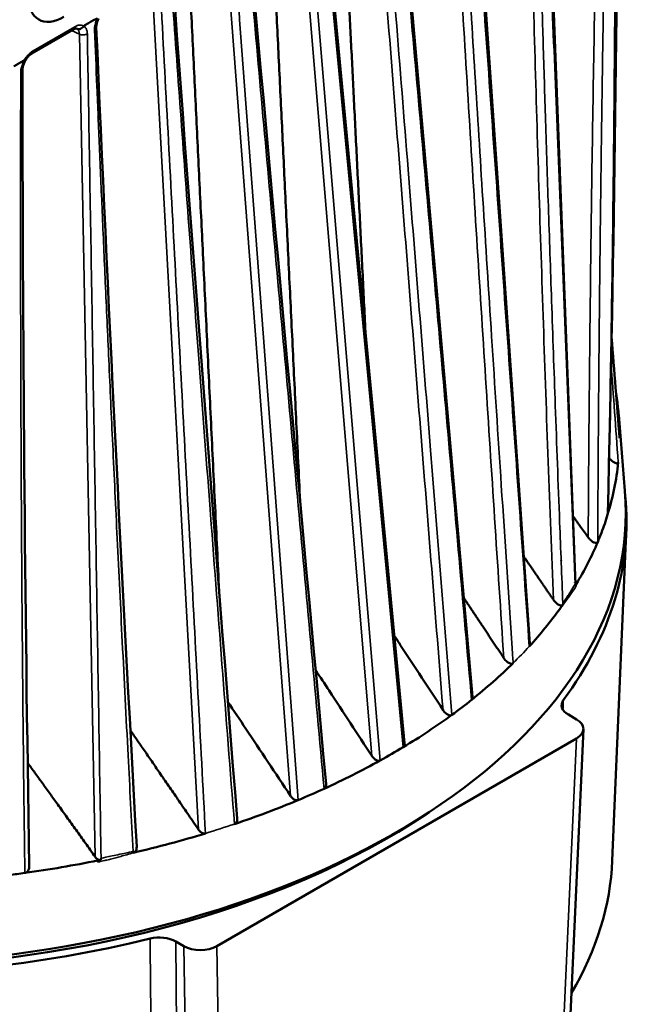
# Model space of a CAD drawing. Header units: millimetres. Extents: x 30 to 1646, y 30 to 1265.
# Tile 61 of 137: x 263 to 317, y 922 to 1007. Entities that reach past the tile are written whole.
import ezdxf

# ---------------------------------------------------------------- set-up
doc = ezdxf.new("R2010")
doc.units = ezdxf.units.MM
doc.header["$LTSCALE"] = 6
doc.layers.add('Visible (ISO)', color=7, linetype='Continuous', lineweight=50)
doc.layers.add('Visible Narrow (ISO)', color=7, linetype='Continuous', lineweight=35)

msp = doc.modelspace()

# ---------------------------------------------------------------- linework, layer by layer
at = {"layer": 'Visible (ISO)'}
for p, q in [((308.0875, 1028.6115), (310.7488, 958.4607)), ((301.8452, 1024.977), (306.8286, 953.3669)), ((295.5265, 1021.3408), (301.9031, 948.8311)), ((289.1364, 1017.6476), (296.0494, 944.8311)), ((264.0124, 1004.1285), (267.5849, 1006.191)), ((267.881, 1006.2391), (267.881, 1006.2391)), ((312.9173, 991.5739), (312.918, 991.565)), ((314.4698, 973.0463), (315.0043, 966.5289)), ((312.716, 970.5276), (312.7174, 970.5257)), ((313.6244, 969.3491), (313.6245, 969.349)), ((311.8777, 967.2988), (311.8772, 967.2995)), ((312.6868, 966.1168), (312.6853, 966.1191)), ((304.6141, 963.3492), (304.6154, 963.3474)), ((313.9215, 934.7546), (315.126, 962.909)), ((308.6693, 961.8868), (308.6689, 961.8873)), ((287.2907, 961.0583), (287.2911, 961.0506)), ((301.0232, 957.5118), (301.0237, 957.511)), ((304.2146, 957.8162), (304.2145, 957.8164)), ((305.0771, 956.4023), (305.0757, 956.4045)), ((305.1047, 955.9882), (305.1045, 955.9726)), ((294.9835, 954.3615), (294.9842, 954.3604)), ((298.8412, 954.1569), (298.8412, 954.157)), ((288.1656, 951.476), (288.1661, 951.4752)), ((310.1411, 947.2875), (310.8482, 946.8793)), ((295.8382, 945.3695), (295.8365, 945.3724)), ((309.9698, 913.5002), (311.4327, 946.0335)), ((310.8472, 945.2467), (279.9054, 927.3824)), ((278.571, 943.7581), (278.5693, 943.761)), ((289.0352, 941.9907), (289.0345, 941.9919)), ((269.8484, 941.352), (269.8479, 941.3527)), ((277.0776, 927.3819), (276.3705, 927.7901))]:
    msp.add_line(p, q, dxfattribs=at)
for centre, major_axis, ratio, start_param, end_param in [((266.7637, 1010.8064), (-2.1757, -3.7684), 0.5771727, 5.4979296, 7.0684403), ((247.6468, 971.2198), (66.8978, 0), 0.5773503, 0.1425402, 0.1425445), ((247.6466, 971.2198), (66.8981, 0), 0.5773503, 0.0134333, 0.0953518), ((247.6466, 971.2198), (66.8981, 0), 0.5773503, 6.2785314, 6.2966186), ((247.6466, 971.2198), (66.8981, 0), 0.5773503, 6.1079501, 6.2248714), ((247.6466, 964.6878), (-67.4331, 0), 0.5773503, 0.1964544, 3.1889009), ((247.6466, 963.8713), (67.5, 0), 0.5773503, 5.8793383, 6.3409603), ((247.6466, 971.2198), (66.8981, 0), 0.5773503, 5.9476658, 6.0453921), ((247.6466, 963.8713), (57.5796, 0), 0.5773503, 6.0962171, 6.0962261), ((247.6466, 963.8713), (-67.5, 0), 0.5773503, 0.1791996, 1.9746469), ((247.6466, 971.2198), (66.8981, 0), 0.5773503, 5.7965883, 5.8883207), ((247.6466, 971.2198), (66.8981, 0), 0.5773503, 5.65644, 5.7538768), ((247.6502, 963.8703), (-57.5755, 0), 0.5773503, 2.6818146, 2.6818171), ((247.6464, 977.0768), (58.902, 0), 0.5773503, 5.2605416, 5.2605527), ((247.6466, 971.2197), (-66.8981, 0), 0.5773503, 2.4726809, 2.5145073), ((311.5576, 948.1037), (-2.0019, -0.0006), 0.5768717, 5.8790915, 7.0676224), ((247.6466, 971.2198), (66.8981, 0), 0.5773503, 5.5189395, 5.6142724), ((309.432, 946.0629), (2.0014, 0.0008), 0.5769986, 5.4975495, 7.0677023), ((247.6466, 977.0766), (58.9016, 0), 0.5773503, 5.0976, 5.0976271), ((247.6456, 971.2034), (66.8995, 0.0179), 0.5771755, 5.4769006, 5.5183868), ((247.6466, 971.2198), (66.8981, 0), 0.5773503, 5.3813263, 5.4765242), ((247.6466, 971.2196), (-66.8981, 0), 0.5773503, 2.1978329, 2.2397336), ((247.6466, 971.2198), (66.8981, 0), 0.5773503, 5.2416874, 5.3391064), ((247.6466, 963.8713), (66.5, 0), 0.5773503, 3.8542045, 5.5705735), ((247.6466, 971.2198), (66.8981, 0), 0.5773503, 5.0970578, 5.1989581), ((247.6466, 971.2198), (66.8981, 0), 0.5773503, 4.9501822, 5.0476861), ((247.6466, 935.6997), (66.2951, 0), 0.5773503, 5.9555, 6.2584901), ((274.9568, 926.9723), (-2.0003, -0.0006), 0.577829, 3.9272231, 5.115676), ((278.4917, 928.1995), (-2.0002, -0.0008), 0.5777019, 0.785356, 2.3555179)]:
    msp.add_ellipse(centre, major_axis=major_axis, ratio=ratio, start_param=start_param, end_param=end_param, dxfattribs=at)
for points in [[(314.4938, 1033.29), (314.3655, 1010.2668), (314.0802, 987.3402), (313.5355, 964.5875)], [(282.6779, 1013.9217), (284.8584, 989.7439), (287.0711, 965.5483), (289.3058, 941.3411)], [(276.1501, 1010.1606), (277.8939, 986.279), (279.7362, 962.3432), (281.6544, 938.3642)], [(269.5436, 1006.3608), (269.5436, 1006.3612), (269.5436, 1006.3616), (269.5436, 1006.362)], [(269.5436, 1006.3608), (270.5413, 982.9835), (271.7042, 959.5097), (273.0162, 935.9439)], [(262.4595, 1003.0173), (262.5587, 1003.0745), (262.757, 1003.192), (263.0537, 1003.3614), (263.2526, 1003.4784), (263.3502, 1003.5347)], [(263.1939, 1002.7158), (263.1939, 1002.7159), (263.1939, 1002.716), (263.1939, 1002.7161)], [(263.1942, 1002.7159), (263.207, 980.0129), (263.3931, 957.1967), (263.7772, 934.2444)], [(313.8598, 979.72), (314.0884, 976.8312), (314.3163, 973.9426), (314.5434, 971.0544)], [(314.5434, 971.0544), (314.5438, 971.0495), (314.544, 971.0447), (314.5439, 971.0401)], [(313.5201, 964.4861), (313.4394, 964.2196), (313.2681, 963.6974), (312.9823, 962.9069), (312.7733, 962.3874), (312.6639, 962.1246)], [(313.5201, 964.4861), (313.5295, 964.5168), (313.5346, 964.5508), (313.5355, 964.5875)], [(313.5252, 964.7082), (313.5251, 964.7086), (313.525, 964.7089), (313.525, 964.7093)], [(312.6622, 962.1217), (312.6627, 962.1226), (312.6632, 962.1235), (312.6639, 962.1246)], [(310.7074, 958.6392), (310.7085, 958.6364), (310.7096, 958.6334), (310.7107, 958.6305)], [(310.74, 958.3772), (310.7338, 958.3669), (310.7275, 958.3565), (310.7215, 958.3463)], [(309.3987, 956.3646), (309.398, 956.3637), (309.3974, 956.3629), (309.3968, 956.362)], [(301.7561, 949.2462), (301.7558, 949.2468), (301.7554, 949.2474), (301.7551, 949.248)], [(301.8167, 948.5558), (301.8212, 948.5594), (301.8256, 948.563), (301.8301, 948.5666)], [(295.9221, 944.4813), (295.9284, 944.485), (295.9345, 944.4887), (295.9406, 944.4925)], [(293.9342, 943.3343), (293.9426, 943.3388), (293.951, 943.3433), (293.9592, 943.348)], [(286.8816, 939.9363), (286.8872, 939.9386), (286.8929, 939.9409), (286.8986, 939.9432)], [(269.9447, 934.8031), (269.9247, 934.799), (269.9048, 934.795), (269.8849, 934.7911)]]:
    msp.add_open_spline(points, degree=3, dxfattribs=at)
for points, weights in [([(290.7262, 1019.5517), (291.6839, 1000.4291), (292.6932, 980.1829)], [1.00013889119, 1.00076312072, 1.00062432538]), ([(284.6339, 1016.0343), (285.8088, 991.7342), (287.0686, 965.6559)], [1.00012566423, 1.00093193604, 1.0005025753]), ([(277.5053, 1011.9186), (278.7564, 985.9572), (280.1075, 957.9078)], [1.00015960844, 1.00104748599, 1.0004450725]), ([(269.703, 998.6652), (269.7034, 998.6563), (269.7039, 998.6474)], [1.00051226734, 1.00051249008, 1.00051271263]), ([(309.3062, 966.0726), (309.3079, 966.0703), (309.3095, 966.068)], [1.05094556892, 1.05092438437, 1.05090319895]), ([(310.5247, 964.373), (311.1773, 963.4607), (311.8457, 962.5221)], [1.03534938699, 1.0271558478, 1.01883745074]), ([(306.3054, 960.887), (307.5455, 959.0784), (308.849, 957.1687)], [1.05855521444, 1.03962128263, 1.02030085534]), ([(309.5217, 960.5457), (309.5199, 960.5486), (309.518, 960.5515)], [1.0290328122, 1.02905815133, 1.0290834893]), ([(301.1575, 957.31), (302.8126, 954.8238), (304.5897, 952.1485)], [1.08369806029, 1.0531118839, 1.02203503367]), ([(272.4673, 945.9594), (275.2313, 941.9542), (278.3443, 937.3904)], [1.10939657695, 1.06411967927, 1.01653812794]), ([(263.638, 943.1428), (266.3856, 939.369), (269.4475, 935.0652)], [1.09032127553, 1.05364397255, 1.01419380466])]:
    msp.add_rational_spline(points, weights, degree=2, dxfattribs=at)
for points, knots in [([(268.4661, 1006.484), (268.5973, 1006.5596), (268.861, 1006.71), (269.255, 1006.9385), (269.5169, 1007.089), (269.6488, 1007.1651)], [0.0006081, 0.0006081, 0.0006081, 0.0006081, 0.33333333, 0.66666667, 0.99994075, 0.99994075, 0.99994075, 0.99994075]), ([(269.7374, 1007.1262), (269.6872, 1007.0279), (269.6447, 1006.9244), (269.5822, 1006.725), (269.561, 1006.6264), (269.5433, 1006.474), (269.5411, 1006.4146), (269.5433, 1006.362)], [0, 0, 0, 0, 0.03312305, 0.03312305, 0.06571579, 0.06571579, 0.088615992, 0.088615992, 0.088615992, 0.088615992]), ([(267.8341, 1006.2655), (267.8336, 1006.2657), (267.8265, 1006.2711), (267.7712, 1006.2658), (267.7435, 1006.2604), (267.6745, 1006.2371), (267.6312, 1006.2177), (267.5848, 1006.191)], [0, 0, 0, 0, 0.040291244, 0.040291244, 0.062557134, 0.062557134, 0.08632126, 0.08632126, 0.08632126, 0.08632126]), ([(267.881, 1006.2391), (267.8906, 1006.2347), (267.9106, 1006.2266), (267.9316, 1006.2204), (267.9709, 1006.2108), (268.0005, 1006.2074), (268.0859, 1006.2077), (268.1426, 1006.2197), (268.2527, 1006.2657), (268.3052, 1006.2993), (268.3971, 1006.3823), (268.4363, 1006.4301), (268.4661, 1006.484)], [-0.007969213, -0.007969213, -0.007969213, -0.007969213, -0.004058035, 0, 0, 0.01061569, 0.01061569, 0.029898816, 0.029898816, 0.049185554, 0.049185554, 0.067610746, 0.067610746, 0.067610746, 0.067610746]), ([(264.0124, 1004.1285), (263.9539, 1004.0946), (263.889, 1004.048), (263.7609, 1003.9355), (263.6963, 1003.8686), (263.5676, 1003.7121), (263.5029, 1003.6187), (263.447, 1003.5218)], [0, 0, 0, 0, 0.030023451, 0.030023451, 0.059826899, 0.059826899, 0.093368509, 0.093368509, 0.093368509, 0.093368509]), ([(263.4472, 1003.5216), (263.39, 1003.4242), (263.3398, 1003.3208), (263.2627, 1003.1218), (263.234, 1003.0233), (263.2009, 1002.854), (263.1937, 1002.7794), (263.1938, 1002.7162)], [0, 0, 0, 0, 0.033911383, 0.033911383, 0.066847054, 0.066847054, 0.095894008, 0.095894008, 0.095894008, 0.095894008]), ([(314.5386, 971.7386), (314.5371, 971.8052), (314.5182, 971.8728), (314.4837, 971.9505), (314.4775, 971.9635), (314.4708, 971.9765)], [-0.195608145, -0.195608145, -0.195608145, -0.195608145, -0.15653618, -0.15653618, -0.148640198, -0.148640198, -0.148640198, -0.148640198]), ([(313.6449, 969.3265), (313.6691, 969.3002), (313.6922, 969.2763), (313.7751, 969.1937), (313.8419, 969.1344), (314.0137, 969.0005), (314.0987, 968.954), (314.2175, 968.9011), (314.2692, 968.8849), (314.3525, 968.882), (314.3779, 968.8922), (314.4043, 968.9108), (314.4129, 968.9202), (314.4266, 968.9448), (314.4296, 968.9581), (314.431, 968.9688)], [-0.043152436, -0.043152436, -0.043152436, -0.043152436, -0.041108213, -0.041108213, -0.035281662, -0.035281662, -0.025600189, -0.025600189, -0.017471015, -0.017471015, -0.010340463, -0.010340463, -0.005773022, -0.005773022, -0.000541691, -0.000541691, -0.000541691, -0.000541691]), ([(312.6622, 962.1217), (312.6533, 962.1017), (312.6384, 962.0803), (312.5877, 962.0508), (312.5589, 962.0437), (312.4918, 962.0413), (312.443, 962.0474), (312.3255, 962.0947), (312.2506, 962.1307), (312.0913, 962.2512), (312.0352, 962.3042), (311.9218, 962.4202), (311.8738, 962.4834), (311.8457, 962.5221)], [0.00061042, 0.00061042, 0.00061042, 0.00061042, 0.011161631, 0.011161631, 0.020376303, 0.020376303, 0.03096581, 0.03096581, 0.038396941, 0.038396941, 0.043678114, 0.043678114, 0.053064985, 0.053064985, 0.053064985, 0.053064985]), ([(310.815, 958.502), (310.8005, 958.4765), (310.7854, 958.4516), (310.7602, 958.4102), (310.7501, 958.3937), (310.74, 958.3772)], [-0.028663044, -0.028663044, -0.028663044, -0.028663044, -0.014948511, -0.014948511, -0.005853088, -0.005853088, -0.005853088, -0.005853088]), ([(310.7488, 958.4607), (310.7495, 958.4398), (310.7485, 958.42), (310.744, 958.3932), (310.7422, 958.385), (310.74, 958.3772)], [0.073367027, 0.073367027, 0.073367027, 0.073367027, 0.080879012, 0.080879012, 0.084330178, 0.084330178, 0.084330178, 0.084330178]), ([(309.6686, 956.7457), (309.6592, 956.7337), (309.6493, 956.723), (309.6256, 956.7046), (309.612, 956.6974), (309.5679, 956.6808), (309.5336, 956.677), (309.4426, 956.684), (309.3845, 956.7037), (309.2679, 956.7607), (309.1842, 956.8089), (309.0213, 956.9574), (308.9309, 957.0481), (308.849, 957.1687)], [0.000088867, 0.000088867, 0.000088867, 0.000088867, 0.007064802, 0.007064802, 0.014179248, 0.014179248, 0.028669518, 0.028669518, 0.050754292, 0.050754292, 0.072612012, 0.072612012, 0.084920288, 0.084920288, 0.084920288, 0.084920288]), ([(309.6686, 956.7457), (309.6242, 956.6807), (309.5789, 956.6166), (309.4887, 956.4898), (309.4438, 956.4272), (309.3987, 956.3646)], [-0.072233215, -0.072233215, -0.072233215, -0.072233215, -0.036250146, -0.036250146, -0.001015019, -0.001015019, -0.001015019, -0.001015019]), ([(295.1719, 954.0743), (295.3541, 953.7966), (295.5363, 953.5188), (295.7185, 953.2411), (296.3259, 952.3153), (296.9332, 951.3896), (297.5404, 950.4638), (298.1477, 949.538), (298.7549, 948.6123), (299.3621, 947.6865)], [0.23332882, 0.23332882, 0.23332882, 0.23332882, 0.33333333, 0.33333333, 0.33333333, 0.66666667, 0.66666667, 0.66666667, 1, 1, 1, 1]), ([(306.8286, 953.3669), (306.8297, 953.3515), (306.83, 953.3363), (306.8284, 953.291), (306.8237, 953.2621), (306.8067, 953.2111), (306.7945, 953.1888), (306.7789, 953.1704)], [0.067751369, 0.067751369, 0.067751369, 0.067751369, 0.072836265, 0.072836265, 0.083385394, 0.083385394, 0.093799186, 0.093799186, 0.093799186, 0.093799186]), ([(305.3907, 951.7178), (305.3775, 951.7061), (305.3565, 951.6887), (305.2953, 951.6683), (305.266, 951.6646), (305.1957, 951.6667), (305.1425, 951.6759), (305.019, 951.7317), (304.9432, 951.7729), (304.7672, 951.923), (304.6702, 952.0268), (304.5897, 952.1485)], [0.000074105, 0.000074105, 0.000074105, 0.000074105, 0.007141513, 0.007141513, 0.012543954, 0.012543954, 0.019704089, 0.019704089, 0.024911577, 0.024911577, 0.029801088, 0.029801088, 0.029801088, 0.029801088]), ([(288.4051, 951.1111), (288.7905, 950.5238), (289.1759, 949.9364), (289.5613, 949.3491), (290.1748, 948.4142), (290.7882, 947.4793), (291.4016, 946.5444), (292.015, 945.6095), (292.6283, 944.6746), (293.2416, 943.7397)], [0.12391466, 0.12391466, 0.12391466, 0.12391466, 0.33333333, 0.33333333, 0.33333333, 0.66666667, 0.66666667, 0.66666667, 1, 1, 1, 1]), ([(301.8301, 948.5666), (301.8461, 948.5819), (301.8597, 948.6001), (301.8838, 948.6458), (301.8932, 948.6743), (301.906, 948.7445), (301.9068, 948.7878), (301.903, 948.8312)], [-0.093588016, -0.093588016, -0.093588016, -0.093588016, -0.084776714, -0.084776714, -0.074150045, -0.074150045, -0.060390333, -0.060390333, -0.060390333, -0.060390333]), ([(280.856, 948.3985), (281.3682, 947.6306), (281.8848, 946.8555), (282.4058, 946.0734), (283.0331, 945.1316), (283.6668, 944.1795), (284.307, 943.2172), (284.9473, 942.2548), (285.5939, 941.2821), (286.247, 940.2992)], [0.05649322, 0.05649322, 0.05649322, 0.05649322, 0.33333333, 0.33333333, 0.33333333, 0.66666667, 0.66666667, 0.66666667, 1, 1, 1, 1]), ([(300.1279, 947.2679), (300.108, 947.2532), (300.085, 947.2421), (300.0313, 947.228), (300.0031, 947.2255), (299.934, 947.2286), (299.8798, 947.2382), (299.7542, 947.2968), (299.6798, 947.3392), (299.509, 947.4917), (299.4271, 947.5871), (299.3621, 947.6865)], [0.000067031, 0.000067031, 0.000067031, 0.000067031, 0.009730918, 0.009730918, 0.019042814, 0.019042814, 0.032045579, 0.032045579, 0.041559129, 0.041559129, 0.05062335, 0.05062335, 0.05062335, 0.05062335]), ([(295.9406, 944.4925), (295.9579, 944.5051), (295.9734, 944.5203), (296.0047, 944.561), (296.0188, 944.5881), (296.0501, 944.677), (296.0554, 944.7467), (296.0505, 944.8186), (296.05, 944.8248), (296.0494, 944.8311)], [-0.092868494, -0.092868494, -0.092868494, -0.092868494, -0.084926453, -0.084926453, -0.074334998, -0.074334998, -0.053152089, -0.053152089, -0.051161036, -0.051161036, -0.051161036, -0.051161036]), ([(293.9342, 943.3343), (293.9158, 943.3266), (293.8961, 943.3212), (293.8455, 943.3136), (293.8135, 943.3141), (293.7161, 943.3287), (293.6491, 943.3566), (293.5169, 943.4345), (293.4441, 943.4949), (293.3277, 943.619), (293.2813, 943.6794), (293.2416, 943.7397)], [0.288386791, 0.288386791, 0.288386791, 0.288386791, 0.295585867, 0.295585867, 0.306177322, 0.306177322, 0.327360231, 0.327360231, 0.353936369, 0.353936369, 0.374921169, 0.374921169, 0.374921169, 0.374921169]), ([(289.1336, 940.92), (289.1588, 940.9317), (289.1823, 940.9477), (289.2252, 940.9895), (289.2432, 941.0136), (289.2784, 941.0769), (289.2991, 941.1298), (289.3096, 941.2445), (289.3109, 941.2881), (289.3059, 941.3411)], [-0.19897655, -0.19897655, -0.19897655, -0.19897655, -0.16114927, -0.16114927, -0.12465821, -0.12465821, -0.07326384, -0.07326384, -0.05121702, -0.05121702, -0.05121702, -0.05121702]), ([(286.8816, 939.9363), (286.8574, 939.9285), (286.8318, 939.9239), (286.7727, 939.9213), (286.7389, 939.9248), (286.6377, 939.9485), (286.5704, 939.9821), (286.4412, 940.0704), (286.3722, 940.1361), (286.2892, 940.2387), (286.2673, 940.2687), (286.247, 940.2992)], [0.284492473, 0.284492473, 0.284492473, 0.284492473, 0.293115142, 0.293115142, 0.303741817, 0.303741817, 0.324995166, 0.324995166, 0.351443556, 0.351443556, 0.361737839, 0.361737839, 0.361737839, 0.361737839]), ([(281.4257, 937.8823), (281.4463, 937.8894), (281.4785, 937.9028), (281.5405, 937.9533), (281.564, 937.9802), (281.6087, 938.0487), (281.6343, 938.1033), (281.655, 938.2283), (281.6606, 938.2884), (281.6544, 938.3642)], [-0.26549052, -0.26549052, -0.26549052, -0.26549052, -0.2028863, -0.2028863, -0.15440214, -0.15440214, -0.09037639, -0.09037639, -0.05592926, -0.05592926, -0.05592926, -0.05592926]), ([(278.9271, 937.0816), (278.9227, 937.0862), (278.9205, 937.0855), (278.887, 937.0761), (278.8538, 937.0723), (278.7858, 937.0745), (278.7511, 937.0806), (278.6488, 937.1115), (278.5829, 937.1494), (278.4601, 937.2453), (278.3969, 937.3141), (278.3443, 937.3903)], [0.276810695, 0.276810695, 0.276810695, 0.276810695, 0.277534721, 0.277534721, 0.288083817, 0.288083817, 0.298632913, 0.298632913, 0.319731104, 0.319731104, 0.345559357, 0.345559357, 0.345559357, 0.345559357]), ([(273.0163, 935.9439), (273.0214, 935.8535), (273.0105, 935.7825), (272.9791, 935.6473), (272.9479, 935.5899), (272.8951, 935.5194), (272.8695, 935.493), (272.8114, 935.4487), (272.781, 935.4324), (272.7497, 935.4191)], [0.022639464, 0.022639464, 0.022639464, 0.022639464, 0.03464277, 0.03464277, 0.054706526, 0.054706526, 0.068656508, 0.068656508, 0.082940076, 0.082940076, 0.082940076, 0.082940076]), ([(269.8849, 934.7911), (269.8751, 934.7912), (269.8653, 934.7916), (269.821, 934.7956), (269.7863, 934.8034), (269.6854, 934.8392), (269.6222, 934.88), (269.5255, 934.9652), (269.4839, 935.0128), (269.4475, 935.0652)], [0.278508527, 0.278508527, 0.278508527, 0.278508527, 0.281485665, 0.281485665, 0.291837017, 0.291837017, 0.312539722, 0.312539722, 0.33051062, 0.33051062, 0.33051062, 0.33051062]), ([(269.8849, 934.7911), (269.8586, 934.7857), (269.8323, 934.7803), (269.7573, 934.7651), (269.7086, 934.7552), (269.6595, 934.7461)], [-0.023895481, -0.023895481, -0.023895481, -0.023895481, -0.015526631, -0.015526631, -0.000034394, -0.000034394, -0.000034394, -0.000034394]), ([(269.9506, 934.9544), (269.9506, 934.9396), (269.9505, 934.9227), (269.9505, 934.9059), (269.9506, 934.8891), (269.9508, 934.8723), (269.9492, 934.8551), (269.9476, 934.8379), (269.9441, 934.8202), (269.9447, 934.8031)], [0, 0, 0, 0, 0.3333333, 0.3333333, 0.3333333, 0.6666667, 0.6666667, 0.6666667, 1, 1, 1, 1]), ([(263.4001, 933.6811), (262.9485, 933.6206), (262.0435, 933.4969), (260.6801, 933.3346), (259.7673, 933.2316), (259.3103, 933.1877)], [0.0000001, 0.0000001, 0.0000001, 0.0000001, 0.33333333, 0.66666667, 0.99993739, 0.99993739, 0.99993739, 0.99993739]), ([(263.4001, 933.6811), (263.4396, 933.6883), (263.4821, 933.7), (263.5697, 933.7502), (263.6065, 933.7809), (263.6731, 933.8558), (263.7111, 933.912), (263.7579, 934.0509), (263.779, 934.1351), (263.7772, 934.2444)], [-0.079667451, -0.079667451, -0.079667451, -0.079667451, -0.063588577, -0.063588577, -0.049617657, -0.049617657, -0.033575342, -0.033575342, -0.023068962, -0.023068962, -0.023068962, -0.023068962])]:
    msp.add_open_spline(points, degree=3, knots=knots, dxfattribs=at)
at = {"layer": 'Visible Narrow (ISO)'}
for p, q in [((288.992, 1017.4428), (295.922, 944.4813)), ((287.1353, 1016.7166), (293.2416, 943.7397)), ((293.9591, 943.3479), (287.8198, 1016.7661)), ((280.7322, 1013.0269), (286.247, 940.2992)), ((274.379, 1009.3776), (278.3443, 937.3903)), ((264.1162, 1004.3575), (267.6884, 1006.4199)), ((267.4075, 1006.0886), (268.0857, 1005.7754)), ((268.0857, 1005.7754), (269.4475, 935.0652)), ((312.9173, 991.5706), (312.918, 991.5617)), ((312.8968, 989.7797), (312.896, 989.7897)), ((312.79, 979.7429), (312.791, 979.729)), ((310.8241, 958.372), (310.815, 958.5004)), ((309.5732, 956.5887), (309.5732, 956.5887)), ((310.8472, 945.2467), (309.3844, 912.7135)), ((269.6731, 934.6149), (269.6593, 934.7461)), ((276.6015, 904.6197), (276.3706, 927.7901)), ((277.0776, 927.3819), (277.5653, 895.9749)), ((280.3931, 895.9754), (279.9054, 927.3824))]:
    msp.add_line(p, q, dxfattribs=at)
for centre, major_axis, start_param, end_param in [((267.3349, 1006.624), (0.25, -0.433), 0, 0.7853977), ((247.6466, 971.2202), (-66.8981, 0), 2.6122841, 2.6549643), ((247.6466, 971.2205), (-66.898, 0), 2.0573654, 2.1000947)]:
    msp.add_ellipse(centre, major_axis=major_axis, ratio=0.5773503, start_param=start_param, end_param=end_param, dxfattribs=at)
for points, knots in [([(314.2006, 1032.8872), (314.2073, 1024.7323), (314.1671, 1008.7927), (313.9425, 985.9951), (313.6793, 971.5335), (313.5201, 964.4861)], [0, 0, 0, 0, 0.33333333, 0.66666667, 0.99999928, 0.99999928, 0.99999928, 0.99999928]), ([(312.904, 1031.6887), (312.7164, 1024.0405), (312.3866, 1008.7185), (312.0342, 985.6625), (311.8932, 970.2439), (311.8457, 962.5221)], [0, 0, 0, 0, 0.33333333, 0.66666667, 0.99999871, 0.99999871, 0.99999871, 0.99999871]), ([(312.6639, 962.1246), (312.6688, 963.108), (312.6825, 965.7385), (312.7109, 970.1957), (312.7527, 975.6864), (312.8076, 981.7493), (312.8781, 988.4144), (312.9676, 995.7196), (313.0797, 1003.7073), (313.2191, 1012.422), (313.3895, 1021.8327), (313.5226, 1028.3394), (313.595, 1031.6899)], [0.00000179, 0.00000179, 0.00000179, 0.00000179, 0.04220685, 0.11286477, 0.19147751, 0.27820957, 0.37369663, 0.47847144, 0.59307517, 0.71832821, 0.85487332, 1, 1, 1, 1]), ([(307.9394, 1028.4055), (308.2518, 1020.6327), (308.8795, 1005.0873), (309.8049, 981.7844), (310.4102, 966.2532), (310.7132, 958.4884)], [0.00000001, 0.00000001, 0.00000001, 0.00000001, 0.33333333, 0.66666667, 0.99999995, 0.99999995, 0.99999995, 0.99999995]), ([(309.6634, 956.8649), (309.5723, 959.1817), (309.3495, 964.8456), (309.027, 973.5093), (308.704, 982.5672), (308.4264, 990.7307), (308.1858, 998.1181), (307.9765, 1004.827), (307.7927, 1010.9577), (307.6267, 1016.7182), (307.4705, 1022.3617), (307.3701, 1026.1321), (307.3204, 1028.0476)], [0, 0, 0, 0, 0.09730642, 0.23795035, 0.36429256, 0.4785191, 0.58181191, 0.67569911, 0.76151766, 0.84058353, 0.918983, 0.99999539, 0.99999539, 0.99999539, 0.99999539]), ([(305.3907, 951.7178), (305.362, 952.1437), (305.3334, 952.5699), (305.3049, 952.996), (304.9926, 957.6568), (304.6826, 962.3157), (304.376, 966.9732), (304.0944, 971.2494), (303.8156, 975.5244), (303.5395, 979.798), (303.2855, 983.7297), (303.0338, 987.6603), (302.7845, 991.5897), (302.5557, 995.1964), (302.3289, 998.8022), (302.1042, 1002.4069), (301.8832, 1005.9535), (301.6642, 1009.4992), (301.4473, 1013.0438), (301.2187, 1016.7808), (300.9923, 1020.5167), (300.7685, 1024.2516)], [0.00000064, 0.00000064, 0.00000064, 0.00000064, 0.01759643, 0.01759643, 0.01759643, 0.21003501, 0.21003501, 0.21003501, 0.38671738, 0.38671738, 0.38671738, 0.54926064, 0.54926064, 0.54926064, 0.69845633, 0.69845633, 0.69845633, 0.84524354, 0.84524354, 0.84524354, 0.99999826, 0.99999826, 0.99999826, 0.99999826]), ([(306.7773, 953.1598), (306.2154, 961.1202), (305.0844, 977.0426), (303.3941, 1000.9189), (302.2651, 1016.8344), (301.6997, 1024.7918)], [0.0000217, 0.0000217, 0.0000217, 0.0000217, 0.33333333, 0.66666667, 1, 1, 1, 1]), ([(295.3808, 1021.1346), (296.0911, 1013.1303), (297.515, 997.0817), (299.6608, 972.8888), (301.0969, 956.6805), (301.8167, 948.5558)], [0.00000001, 0.00000001, 0.00000001, 0.00000001, 0.33333333, 0.66666667, 1, 1, 1, 1]), ([(300.1279, 947.2679), (299.5131, 954.8566), (298.2503, 970.4847), (296.2967, 994.8952), (294.9634, 1011.7131), (294.2714, 1020.493)], [0.00000228, 0.00000228, 0.00000228, 0.00000228, 0.31073526, 0.64008344, 1, 1, 1, 1]), ([(286.8986, 939.9432), (286.2853, 948.1306), (285.063, 964.4636), (283.2354, 988.8402), (282.0229, 1005.0092), (281.418, 1013.0732)], [0.00000284, 0.00000284, 0.00000284, 0.00000284, 0.33333333, 0.66666667, 0.99999999, 0.99999999, 0.99999999, 0.99999999]), ([(282.5313, 1013.7148), (283.2471, 1005.7145), (284.676, 989.8212), (286.878, 965.5561), (288.365, 949.2903), (289.1336, 940.92)], [0, 0, 0, 0, 0.32988777, 0.6552209, 0.99999749, 0.99999749, 0.99999749, 0.99999749]), ([(276.0026, 1009.9529), (276.2443, 1006.5734), (276.7401, 999.6969), (277.5231, 988.999), (278.3772, 977.5091), (279.3259, 964.9493), (280.3495, 951.6244), (281.0642, 942.4683), (281.4251, 937.8821)], [0, 0, 0, 0, 0.14094741, 0.28670172, 0.44577148, 0.61944212, 0.80942551, 0.99999618, 0.99999618, 0.99999618, 0.99999618]), ([(275.0638, 1009.4128), (275.4946, 1001.3756), (276.3537, 985.3017), (277.6415, 961.193), (278.4989, 945.1172), (278.9271, 937.0816)], [0.00000992, 0.00000992, 0.00000992, 0.00000992, 0.33333333, 0.66666667, 0.99998983, 0.99998983, 0.99998983, 0.99998983]), ([(269.6488, 1007.1651), (269.5904, 1007.0527), (269.5417, 1006.9407), (269.5029, 1006.8278), (269.4876, 1006.783), (269.4738, 1006.7381), (269.4616, 1006.6931), (269.4431, 1006.6247), (269.4283, 1006.5563), (269.4174, 1006.4882), (269.4037, 1006.4019), (269.3962, 1006.3162), (269.3949, 1006.2308), (269.3945, 1006.2044), (269.3947, 1006.1781), (269.3952, 1006.1519)], [0.00011015, 0.00011015, 0.00011015, 0.00011015, 0.33333333, 0.33333333, 0.33333333, 0.46553452, 0.46553452, 0.46553452, 0.66666667, 0.66666667, 0.66666667, 0.92128709, 0.92128709, 0.92128709, 1, 1, 1, 1]), ([(268.4661, 1006.484), (268.4641, 1006.4849), (268.462, 1006.4861), (268.4599, 1006.4874), (268.3945, 1006.527), (268.3235, 1006.5511), (268.2424, 1006.5599), (268.2363, 1006.5605), (268.2302, 1006.5611), (268.2241, 1006.5616), (268.1451, 1006.568), (268.0575, 1006.5601), (267.9706, 1006.5385), (267.9486, 1006.533), (267.9266, 1006.5265), (267.9046, 1006.5192), (267.8332, 1006.4955), (267.7617, 1006.4625), (267.6884, 1006.4199)], [0, 0, 0, 0, 0.0102667, 0.0102667, 0.0102667, 0.3333333, 0.3333333, 0.3333333, 0.3574322, 0.3574322, 0.3574322, 0.6666667, 0.6666667, 0.6666667, 0.7450553, 0.7450553, 0.7450553, 1, 1, 1, 1]), ([(268.7733, 1005.793), (268.7678, 1005.9054), (268.7543, 1006.005), (268.7302, 1006.0935), (268.7062, 1006.182), (268.6715, 1006.2592), (268.6272, 1006.3244), (268.5836, 1006.3888), (268.5305, 1006.4414), (268.4679, 1006.4828)], [0, 0, 0, 0, 0.33333333, 0.33333333, 0.33333333, 0.66666667, 0.66666667, 0.66666667, 0.9957334, 0.9957334, 0.9957334, 0.9957334]), ([(269.3952, 1006.1519), (269.4048, 1006.1572), (269.4138, 1006.1628), (269.4224, 1006.1687), (269.4727, 1006.2028), (269.5092, 1006.245), (269.528, 1006.2855), (269.5399, 1006.3113), (269.5447, 1006.3364), (269.5436, 1006.3608)], [0.00000265, 0.00000265, 0.00000265, 0.00000265, 0.04892005, 0.04892005, 0.04892005, 0.33465341, 0.33465341, 0.33465341, 0.51690425, 0.51690425, 0.51690425, 0.51690425]), ([(269.9506, 934.9544), (269.8228, 942.8208), (269.5663, 958.5539), (269.1784, 982.1675), (268.9074, 997.9179), (268.7733, 1005.793)], [0.00000002, 0.00000002, 0.00000002, 0.00000002, 0.33333333, 0.66666667, 0.99999998, 0.99999998, 0.99999998, 0.99999998]), ([(269.3952, 1006.1519), (269.4611, 1004.5227), (269.598, 1001.1749), (269.8158, 995.9655), (270.0557, 990.3599), (270.3236, 984.2546), (270.6247, 977.5721), (270.965, 970.2304), (271.3511, 962.1485), (271.7907, 953.245), (272.2479, 944.2853), (272.5657, 938.2761), (272.7129, 935.5317)], [0, 0, 0, 0, 0.06947374, 0.14271108, 0.22195879, 0.308168, 0.4025219, 0.50613837, 0.62015161, 0.74569796, 0.88384978, 1, 1, 1, 1]), ([(264.1162, 1004.3575), (264.0184, 1004.2994), (263.925, 1004.2305), (263.8366, 1004.1524), (263.7482, 1004.0743), (263.6648, 1003.9871), (263.5843, 1003.8852), (263.5038, 1003.7833), (263.4262, 1003.6667), (263.3502, 1003.5347)], [0, 0, 0, 0, 0.3333333, 0.3333333, 0.3333333, 0.6666667, 0.6666667, 0.6666667, 1, 1, 1, 1]), ([(264.1162, 1004.3575), (264.1162, 1004.3366), (264.1147, 1004.3165), (264.112, 1004.2974), (264.1084, 1004.2732), (264.1027, 1004.2507), (264.0948, 1004.2303), (264.0884, 1004.2137), (264.0806, 1004.1985), (264.0715, 1004.1848), (264.069, 1004.181), (264.0663, 1004.1773), (264.0635, 1004.1737), (264.0507, 1004.157), (264.0357, 1004.1431), (264.0188, 1004.1323), (264.0167, 1004.131), (264.0146, 1004.1297), (264.0124, 1004.1285)], [0, 0, 0, 0, 0.10068824, 0.10068824, 0.10068824, 0.22886677, 0.22886677, 0.22886677, 0.33333333, 0.33333333, 0.33333333, 0.36284407, 0.36284407, 0.36284407, 0.49995862, 0.49995862, 0.49995862, 0.51703844, 0.51703844, 0.51703844, 0.51703844]), ([(263.3501, 1003.5347), (263.2847, 1003.4187), (263.1756, 1003.1865), (263.0677, 1002.826), (263.0444, 1002.6094), (263.0444, 1002.5045)], [0.00001585, 0.00001585, 0.00001585, 0.00001585, 0.33333333, 0.66666667, 1, 1, 1, 1]), ([(263.3502, 1003.5347), (263.3634, 1003.5338), (263.3756, 1003.5328), (263.3865, 1003.5318), (263.403, 1003.5303), (263.4164, 1003.5288), (263.4261, 1003.5273), (263.4282, 1003.5269), (263.4301, 1003.5266), (263.4318, 1003.5263), (263.4388, 1003.525), (263.4432, 1003.5236), (263.4453, 1003.5227), (263.4465, 1003.5222), (263.447, 1003.5219), (263.4469, 1003.5218)], [0, 0, 0, 0, 0.08827071, 0.08827071, 0.08827071, 0.22214957, 0.22214957, 0.22214957, 0.25, 0.25, 0.25, 0.36304905, 0.36304905, 0.36304905, 0.42256135, 0.42256135, 0.42256135, 0.42256135]), ([(263.0444, 1002.5045), (263.037, 999.4072), (263.0319, 996.3075), (263.03, 993.206), (263.0283, 990.2799), (263.0294, 987.3522), (263.0332, 984.4226), (263.0367, 981.7322), (263.0424, 979.0402), (263.0506, 976.3467), (263.0581, 973.8755), (263.0677, 971.4031), (263.0794, 968.9293), (263.0901, 966.6592), (263.1026, 964.388), (263.117, 962.1157), (263.1301, 960.0359), (263.1448, 957.9553), (263.1612, 955.8737), (263.1761, 953.9735), (263.1924, 952.0724), (263.21, 950.1706), (263.226, 948.4394), (263.2431, 946.7075), (263.2616, 944.975), (263.2784, 943.3999), (263.2964, 941.8243), (263.3147, 940.248), (263.3311, 938.8264), (263.3478, 937.4043), (263.3675, 935.9822), (263.3782, 935.2154), (263.3898, 934.4485), (263.4001, 933.6811)], [0, 0, 0, 0, 0.13566637, 0.13566637, 0.13566637, 0.26365955, 0.26365955, 0.26365955, 0.38120405, 0.38120405, 0.38120405, 0.48904759, 0.48904759, 0.48904759, 0.58801587, 0.58801587, 0.58801587, 0.67859639, 0.67859639, 0.67859639, 0.76128871, 0.76128871, 0.76128871, 0.83656219, 0.83656219, 0.83656219, 0.90499913, 0.90499913, 0.90499913, 0.96671687, 0.96671687, 0.96671687, 0.99999836, 0.99999836, 0.99999836, 0.99999836]), ([(263.0444, 1002.5045), (263.0586, 1002.5127), (263.0716, 1002.5213), (263.0838, 1002.5304), (263.1341, 1002.5676), (263.1697, 1002.6144), (263.1845, 1002.659), (263.1908, 1002.6784), (263.1939, 1002.6973), (263.1939, 1002.7158)], [0, 0, 0, 0, 0.07207172, 0.07207172, 0.07207172, 0.36827389, 0.36827389, 0.36827389, 0.4966699, 0.4966699, 0.4966699, 0.4966699]), ([(313.8597, 979.7149), (314.0723, 977.0275), (314.285, 974.3319), (314.4977, 971.628), (314.5131, 971.4321), (314.5285, 971.2361), (314.5439, 971.04)], [0.920104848, 0.920104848, 0.920104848, 0.920104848, 0.994601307, 0.994601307, 0.994601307, 1, 1, 1, 1]), ([(314.5386, 971.7386), (314.5259, 971.756), (314.5132, 971.7735), (314.5004, 971.7909), (314.4948, 971.7985), (314.4892, 971.8062), (314.4836, 971.8139)], [0.000000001, 0.000000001, 0.000000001, 0.000000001, 0.0045178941, 0.0045178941, 0.0045178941, 0.006503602, 0.006503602, 0.006503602, 0.006503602]), ([(309.3987, 956.3646), (309.5699, 956.5821), (309.7361, 956.8004), (309.8981, 957.0207), (310.0608, 957.2418), (310.2193, 957.4651), (310.3736, 957.6903), (310.5279, 957.9155), (310.678, 958.1427), (310.8241, 958.3719)], [0.00124218, 0.00124218, 0.00124218, 0.00124218, 0.33333333, 0.33333333, 0.33333333, 0.66666667, 0.66666667, 0.66666667, 1, 1, 1, 1]), ([(310.7132, 958.4884), (310.5869, 958.2838), (310.4654, 958.0873), (310.3529, 957.9104), (310.3387, 957.8881), (310.3247, 957.8662), (310.3108, 957.8444), (310.2141, 957.6937), (310.1228, 957.5547), (310.0243, 957.4055), (309.9115, 957.2349), (309.7891, 957.0511), (309.6634, 956.8649)], [0, 0, 0, 0, 0.3333333, 0.3333333, 0.3333333, 0.3753452, 0.3753452, 0.3753452, 0.6666667, 0.6666667, 0.6666667, 1, 1, 1, 1]), ([(310.7215, 958.3463), (310.7191, 958.3612), (310.7162, 958.3742), (310.7147, 958.3895), (310.7131, 958.4048), (310.7128, 958.4223), (310.7123, 958.4392), (310.7118, 958.4543), (310.711, 958.4689), (310.7126, 958.4833)], [0, 0, 0, 0, 0.33333333, 0.33333333, 0.33333333, 0.66666667, 0.66666667, 0.66666667, 0.96441542, 0.96441542, 0.96441542, 0.96441542]), ([(269.6731, 934.6149), (269.8753, 934.6601), (270.0713, 934.7052), (270.2563, 934.7488), (270.2796, 934.7543), (270.3027, 934.7598), (270.3256, 934.7652), (270.4849, 934.803), (270.6354, 934.8396), (270.7741, 934.8742), (271.0915, 934.9533), (271.3472, 935.0213), (271.6609, 935.1074), (271.9743, 935.1933), (272.3453, 935.2977), (272.7497, 935.4191)], [0, 0, 0, 0, 0.16666667, 0.16666667, 0.16666667, 0.18763117, 0.18763117, 0.18763117, 0.33333333, 0.33333333, 0.33333333, 0.66666667, 0.66666667, 0.66666667, 0.9997633, 0.9997633, 0.9997633, 0.9997633]), ([(272.7129, 935.5317), (272.6633, 935.5215), (272.5246, 935.4904), (272.1882, 935.4167), (271.8517, 935.343), (271.3162, 935.2283), (270.9067, 935.1442), (270.4978, 935.0603), (270.2156, 935.0052), (269.9519, 934.9547)], [0, 0, 0, 0, 0.33333333, 0.33333333, 0.33333333, 0.66666667, 0.66666667, 0.66666667, 0.99946071, 0.99946071, 0.99946071, 0.99946071]), ([(272.7496, 935.4192), (272.7438, 935.4299), (272.7211, 935.4499), (272.7174, 935.4917), (272.7137, 935.5163), (272.713, 935.5304)], [0.0176873, 0.0176873, 0.0176873, 0.0176873, 0.33333333, 0.66666667, 0.98966134, 0.98966134, 0.98966134, 0.98966134]), ([(274.1715, 928.0352), (274.1955, 925.4431), (274.2158, 922.8497), (274.2403, 920.2572), (274.2648, 917.6647), (274.2934, 915.0731), (274.3178, 912.48), (274.3421, 909.887), (274.3622, 907.2925), (274.3858, 904.6988)], [0, 0, 0, 0, 0.3333333, 0.3333333, 0.3333333, 0.6666667, 0.6666667, 0.6666667, 1, 1, 1, 1])]:
    msp.add_open_spline(points, degree=3, knots=knots, dxfattribs=at)
for points in [[(306.6314, 1028.0258), (306.8194, 1020.1801), (307.2337, 1004.4703), (307.9731, 980.8509), (308.5442, 965.0689), (308.849, 957.1687)], [(300.0805, 1024.213), (300.5493, 1016.2197), (301.508, 1000.2236), (303.0112, 976.202), (304.0564, 960.1694), (304.5897, 952.1485)], [(293.5843, 1020.4448), (294.2163, 1012.3647), (295.4867, 996.2015), (297.4127, 971.9488), (298.7101, 955.7749), (299.3621, 947.6865)], [(267.8341, 1006.2655), (267.8505, 1006.2579), (267.8661, 1006.2491), (267.8809, 1006.2391)], [(267.881, 1006.2391), (268.0081, 1006.1545), (268.0833, 1005.9847), (268.0857, 1005.7754)], [(268.0857, 1005.7754), (268.1706, 1005.7345), (268.4325, 1005.6782), (268.692, 1005.7475), (268.7733, 1005.793)], [(314.4313, 968.972), (314.2173, 971.9181), (314.0109, 974.7383), (313.8149, 977.4038)], [(314.431, 968.9688), (314.4311, 968.9698), (314.4312, 968.9709), (314.4313, 968.972)], [(309.6158, 958.1429), (309.6153, 958.125), (309.6149, 958.107), (309.6144, 958.0891)], [(309.6634, 956.8649), (309.6655, 956.8249), (309.667, 956.7856), (309.6686, 956.7457)], [(309.6743, 947.7117), (309.6884, 947.9934), (309.7025, 948.2752), (309.7166, 948.5569)]]:
    msp.add_open_spline(points, degree=3, dxfattribs=at)

doc.saveas('drawing.dxf')
